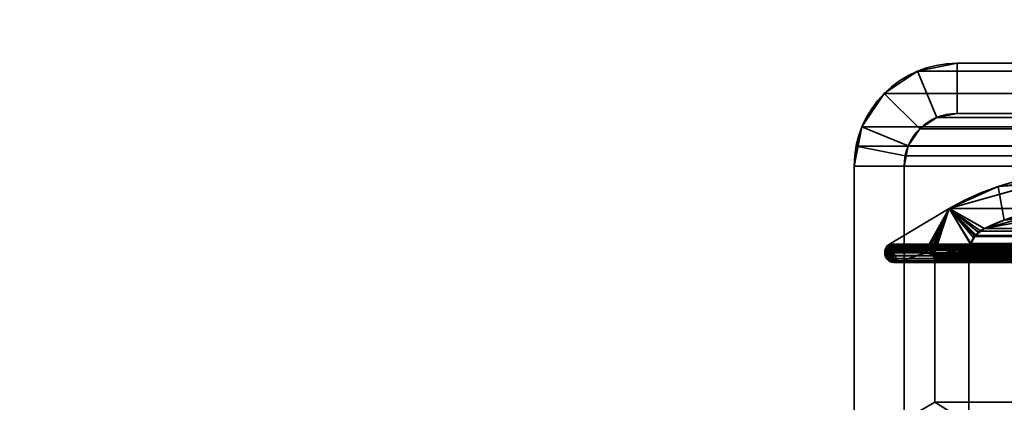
# Model space of a CAD drawing. Header units: millimetres. Extents: x -603 to 3703, y -121 to 193.
# Tile 10 of 256: x -439 to -410, y 7 to 19. Entities that reach past the tile are written whole.
import ezdxf

# ---------------------------------------------------------------- set-up
doc = ezdxf.new("R2010")
doc.units = ezdxf.units.MM
doc.layers.add('151', color=7, linetype='Continuous', true_color=0xffffff)

# ---------------------------------------------------------------- blocks, each defined once
blk = doc.blocks.new('UG_SURFACE_001')
at = {"layer": '151', "color": 252, "linetype": 'Continuous', "lineweight": 35}
for points in [[(603, -18, 2212.25), (603, 174.4, 2212.25), (-603, 174.4, 2212.25), (-603, -18, 2212.25)], [(-453, -18, 2062.25), (-453, 174.4, 2062.25), (453, 174.4, 2062.25), (453, -18, 2062.25)]]:
    blk.add_3dface(points, dxfattribs=at)
blk = doc.blocks.new('UG_SURFACE_009')
at = {"layer": '151', "color": 7, "linetype": 'Continuous', "lineweight": 35}
for points in [[(-411.652, 13.155, -8.75), (-411.652, 13.155, 2020.902), (-409.022, 13.897, 2018.272)], [(-409.022, 13.897, 2018.272), (-410.185, 13.814, -8.75), (-411.652, 13.155, -8.75)], [(-409.022, 13.897, 2018.272), (-411.652, 13.155, 2020.902), (-410.595, 12.557, 2019.845), (-408.262, 12.986, 2017.512)], [(-409.022, 13.897, 2018.272), (-409.033, 13.952, -8.75), (-410.185, 13.814, -8.75)], [(-408.262, 13.091, -8.75), (-410.009, 12.807, -8.75), (-410.185, 13.814, -8.75), (-409.033, 13.952, -8.75)], [(-411.652, 13.155, -8.75), (-410.185, 13.814, -8.75), (-410.009, 12.807, -8.75), (-410.595, 12.557, -8.75)], [(-412.4, 11.817, 2021.65), (-411.652, 13.155, 2020.902), (-413.445, 12.088, 2022.695), (-413.483, 12.051, 2022.733)], [(-413.445, 12.088, 2022.695), (-411.652, 13.155, 2020.902), (-411.652, 13.155, -8.75), (-413.445, 12.088, -8.75)], [(-410.914, 12.27, -8.75), (-411.021, 12.088, -8.75), (-413.445, 12.088, -8.75), (-411.652, 13.155, -8.75)], [(-412.4, 11.817, 2021.65), (-412.344, 11.826, 2021.594), (-411.652, 13.155, 2020.902)], [(-411.652, 13.155, 2020.902), (-412.344, 11.826, 2021.594), (-412.319, 11.821, 2021.569)], [(-412.319, 11.821, 2021.569), (-412.24, 11.804, 2021.49), (-411.652, 13.155, 2020.902)], [(-412.24, 11.804, 2021.49), (-412.223, 11.8, 2021.473), (-411.652, 13.155, 2020.902)], [(-411.652, 13.155, 2020.902), (-412.223, 11.8, 2021.473), (-412.204, 11.79, 2021.454)], [(-411.652, 13.155, 2020.902), (-412.204, 11.79, 2021.454), (-412.174, 11.76, 2021.424)], [(-412.174, 11.76, 2021.424), (-412.126, 11.715, 2021.376), (-411.652, 13.155, 2020.902)], [(-411.018, 12.095, 2020.268), (-411.652, 13.155, 2020.902), (-412.126, 11.715, 2021.376), (-412.123, 11.708, 2021.373)], [(-411.652, 13.155, -8.75), (-410.595, 12.557, -8.75), (-410.763, 12.434, -8.75)], [(-411.652, 13.155, -8.75), (-410.859, 12.365, -8.75), (-410.914, 12.27, -8.75)], [(-410.763, 12.434, -8.75), (-410.859, 12.365, -8.75), (-411.652, 13.155, -8.75)], [(-411.652, 13.155, 2020.902), (-410.605, 12.552, 2019.855), (-410.595, 12.557, 2019.845)], [(-411.652, 13.155, 2020.902), (-410.886, 12.333, 2020.136), (-410.764, 12.427, 2020.015)], [(-410.764, 12.427, 2020.015), (-410.605, 12.552, 2019.855), (-411.652, 13.155, 2020.902)], [(-411.652, 13.155, 2020.902), (-411.018, 12.095, 2020.268), (-410.92, 12.271, 2020.17)], [(-410.92, 12.271, 2020.17), (-410.886, 12.333, 2020.136), (-411.652, 13.155, 2020.902)], [(-408.262, 12.986, 2017.512), (-410.595, 12.557, 2019.845), (-410.009, 12.807, -8.75)], [(-410.009, 12.807, -8.75), (-408.262, 13.091, -8.75), (-408.262, 12.986, 2017.512)], [(-410.595, 12.557, 2019.845), (-410.595, 12.557, -8.75), (-410.009, 12.807, -8.75)], [(-410.764, 12.427, 2020.015), (-410.886, 12.333, 2020.136), (-410.859, 12.365, -8.75)], [(-410.859, 12.365, -8.75), (-410.763, 12.434, -8.75), (-410.764, 12.427, 2020.015)], [(-410.605, 12.552, 2019.855), (-410.764, 12.427, 2020.015), (-410.763, 12.434, -8.75)], [(-410.763, 12.434, -8.75), (-410.595, 12.557, -8.75), (-410.595, 12.557, 2019.845)], [(-410.595, 12.557, 2019.845), (-410.605, 12.552, 2019.855), (-410.763, 12.434, -8.75)], [(-413.445, 12.088, -8.75), (-413.533, 11.675, -8.75), (-413.572, 11.745, -8.75), (-413.58, 11.774, -8.75)], [(-413.58, 11.774, -8.75), (-413.58, 11.83, -8.75), (-413.445, 12.088, -8.75)], [(-413.482, 12.052, -8.75), (-413.445, 12.088, -8.75), (-413.58, 11.83, -8.75)], [(-413.445, 12.088, -8.75), (-413.478, 11.611, -8.75), (-413.511, 11.637, -8.75), (-413.533, 11.675, -8.75)], [(-413.482, 12.052, -8.75), (-413.483, 12.051, 2022.733), (-413.445, 12.088, 2022.695)], [(-413.445, 12.088, 2022.695), (-413.445, 12.088, -8.75), (-413.482, 12.052, -8.75)], [(-413.396, 11.561, -8.75), (-413.425, 11.569, -8.75), (-413.478, 11.611, -8.75), (-413.445, 12.088, -8.75)], [(-413.445, 12.088, -8.75), (-411.021, 12.088, -8.75), (-411.021, 12.086, -8.75)], [(-413.445, 12.088, -8.75), (-413.3, 11.536, -8.75), (-413.307, 11.535, -8.75), (-413.396, 11.561, -8.75)], [(-413.445, 12.088, -8.75), (-412.4, 11.817, -8.75), (-413.197, 11.548, -8.75), (-413.3, 11.536, -8.75)], [(-413.445, 12.088, -8.75), (-412.296, 11.823, -8.75), (-412.318, 11.822, -8.75)], [(-413.445, 12.088, -8.75), (-411.062, 11.866, -8.75), (-412.296, 11.823, -8.75)], [(-412.318, 11.822, -8.75), (-412.4, 11.817, -8.75), (-413.445, 12.088, -8.75)], [(-411.021, 12.086, -8.75), (-411.062, 11.866, -8.75), (-413.445, 12.088, -8.75)], [(-412.123, 11.708, 2021.373), (-412.089, 11.633, 2021.339), (-411.02, 12.086, 2020.27), (-411.018, 12.095, 2020.268)], [(-411.021, 12.086, -8.75), (-411.021, 12.088, -8.75), (-410.92, 12.271, 2020.17)], [(-410.92, 12.271, 2020.17), (-411.018, 12.095, 2020.268), (-411.021, 12.086, -8.75)], [(-411.021, 12.088, -8.75), (-410.914, 12.27, -8.75), (-410.92, 12.271, 2020.17)], [(-411.018, 12.095, 2020.268), (-411.02, 12.086, 2020.27), (-411.021, 12.086, -8.75)], [(-410.886, 12.333, 2020.136), (-410.92, 12.271, 2020.17), (-410.914, 12.27, -8.75)], [(-410.914, 12.27, -8.75), (-410.859, 12.365, -8.75), (-410.886, 12.333, 2020.136)], [(-413.575, 11.911, 2022.825), (-413.576, 11.909, 2022.826), (-413.585, 11.83, 2022.835), (-412.4, 11.817, 2021.65)], [(-413.58, 11.83, -8.75), (-413.585, 11.83, 2022.835), (-413.576, 11.909, 2022.826)], [(-413.572, 11.745, 2022.822), (-413.585, 11.825, 2022.835), (-413.58, 11.83, -8.75)], [(-413.585, 11.825, 2022.835), (-413.585, 11.83, 2022.835), (-413.58, 11.83, -8.75)], [(-413.585, 11.83, 2022.835), (-413.585, 11.825, 2022.835), (-413.572, 11.745, 2022.822), (-413.536, 11.674, 2022.786)], [(-413.585, 11.83, 2022.835), (-413.478, 11.614, 2022.728), (-413.433, 11.573, 2022.682)], [(-413.536, 11.674, 2022.786), (-413.478, 11.614, 2022.728), (-413.585, 11.83, 2022.835)], [(-413.585, 11.83, 2022.835), (-413.299, 11.544, 2022.549), (-413.248, 11.537, 2022.498), (-413.197, 11.548, 2022.447)], [(-413.433, 11.573, 2022.682), (-413.402, 11.558, 2022.652), (-413.397, 11.557, 2022.647), (-413.585, 11.83, 2022.835)], [(-413.397, 11.557, 2022.647), (-413.299, 11.544, 2022.549), (-413.585, 11.83, 2022.835)], [(-413.197, 11.548, 2022.447), (-412.4, 11.817, 2021.65), (-413.585, 11.83, 2022.835)], [(-413.482, 12.052, -8.75), (-413.58, 11.83, -8.75), (-413.572, 11.91, -8.75), (-413.539, 11.988, -8.75)], [(-413.58, 11.892, -8.75), (-413.576, 11.909, 2022.826), (-413.575, 11.911, 2022.825)], [(-413.575, 11.911, 2022.825), (-413.572, 11.91, -8.75), (-413.58, 11.892, -8.75)], [(-413.58, 11.83, -8.75), (-413.58, 11.892, -8.75), (-413.572, 11.91, -8.75)], [(-413.576, 11.909, 2022.826), (-413.58, 11.892, -8.75), (-413.58, 11.83, -8.75)], [(-413.58, 11.83, -8.75), (-413.58, 11.774, -8.75), (-413.572, 11.745, 2022.822)], [(-413.572, 11.91, -8.75), (-413.575, 11.911, 2022.825), (-413.54, 11.988, 2022.79)], [(-412.4, 11.817, 2021.65), (-413.54, 11.988, 2022.79), (-413.575, 11.911, 2022.825)], [(-413.54, 11.988, 2022.79), (-413.539, 11.988, -8.75), (-413.572, 11.91, -8.75)], [(-412.4, 11.817, 2021.65), (-413.483, 12.051, 2022.733), (-413.533, 12.004, 2022.783), (-413.54, 11.988, 2022.79)], [(-413.539, 11.988, -8.75), (-413.54, 11.988, 2022.79), (-413.533, 12.004, 2022.783)], [(-413.539, 11.988, -8.75), (-413.533, 12.003, -8.75), (-413.482, 12.052, -8.75)], [(-413.533, 12.004, 2022.783), (-413.533, 12.003, -8.75), (-413.539, 11.988, -8.75)], [(-413.483, 12.051, 2022.733), (-413.482, 12.052, -8.75), (-413.533, 12.003, -8.75)], [(-413.533, 12.003, -8.75), (-413.533, 12.004, 2022.783), (-413.483, 12.051, 2022.733)], [(-412.4, 11.817, 2021.65), (-413.197, 11.548, 2022.447), (-413.197, 11.548, -8.75), (-412.4, 11.817, -8.75)], [(-412.319, 11.821, 2021.569), (-412.344, 11.826, 2021.594), (-412.4, 11.817, -8.75)], [(-412.344, 11.826, 2021.594), (-412.4, 11.817, 2021.65), (-412.4, 11.817, -8.75)], [(-412.4, 11.817, -8.75), (-412.318, 11.822, -8.75), (-412.319, 11.821, 2021.569)], [(-412.319, 11.821, 2021.569), (-412.318, 11.822, -8.75), (-412.296, 11.823, -8.75)], [(-412.24, 11.804, 2021.49), (-412.319, 11.821, 2021.569), (-412.296, 11.823, -8.75)], [(-412.241, 11.804, -8.75), (-412.296, 11.823, -8.75), (-411.062, 11.866, -8.75)], [(-412.296, 11.823, -8.75), (-412.241, 11.804, -8.75), (-412.24, 11.804, 2021.49)], [(-411.062, 11.866, -8.75), (-412.209, 11.793, -8.75), (-412.241, 11.804, -8.75)], [(-412.204, 11.79, 2021.454), (-412.241, 11.804, -8.75), (-412.209, 11.793, -8.75)], [(-412.204, 11.79, 2021.454), (-412.223, 11.8, 2021.473), (-412.241, 11.804, -8.75)], [(-412.223, 11.8, 2021.473), (-412.24, 11.804, 2021.49), (-412.241, 11.804, -8.75)], [(-412.175, 11.762, -8.75), (-412.209, 11.793, -8.75), (-411.062, 11.866, -8.75)], [(-412.209, 11.793, -8.75), (-412.175, 11.762, -8.75), (-412.174, 11.76, 2021.424)], [(-412.174, 11.76, 2021.424), (-412.204, 11.79, 2021.454), (-412.209, 11.793, -8.75)], [(-411.062, 11.866, -8.75), (-412.133, 11.724, -8.75), (-412.175, 11.762, -8.75)], [(-412.124, 11.707, -8.75), (-412.133, 11.724, -8.75), (-411.062, 11.866, -8.75)], [(-411.062, 11.866, -8.75), (-412.089, 11.633, -8.75), (-412.124, 11.707, -8.75)], [(-411.062, 11.866, 2020.312), (-411.02, 12.086, 2020.27), (-412.089, 11.633, 2021.339)], [(-411.062, 11.866, -8.75), (-411.062, 6.719, -8.75), (-412.089, 7.354, -8.75), (-412.089, 11.633, -8.75)], [(-411.062, 6.719, 2020.312), (-411.062, 11.866, 2020.312), (-412.089, 11.633, 2021.339), (-412.089, 7.354, 2021.339)], [(-411.062, 11.866, -8.75), (-411.021, 12.086, -8.75), (-411.02, 12.086, 2020.27)], [(-411.02, 12.086, 2020.27), (-411.062, 11.866, 2020.312), (-411.062, 11.866, -8.75)], [(-411.062, 6.719, -8.75), (-411.062, 11.866, -8.75), (-411.062, 11.866, 2020.312), (-411.062, 6.719, 2020.312)], [(-413.58, 11.774, -8.75), (-413.572, 11.745, -8.75), (-413.572, 11.745, 2022.822)], [(-413.572, 11.745, -8.75), (-413.533, 11.675, -8.75), (-413.536, 11.674, 2022.786)], [(-413.536, 11.674, 2022.786), (-413.572, 11.745, 2022.822), (-413.572, 11.745, -8.75)], [(-413.529, 11.658, 2022.779), (-413.536, 11.674, 2022.786), (-413.533, 11.675, -8.75)], [(-413.536, 11.674, 2022.786), (-413.529, 11.658, 2022.779), (-413.478, 11.614, 2022.728)], [(-413.533, 11.675, -8.75), (-413.511, 11.637, -8.75), (-413.529, 11.658, 2022.779)], [(-413.478, 11.614, 2022.728), (-413.529, 11.658, 2022.779), (-413.511, 11.637, -8.75)], [(-413.511, 11.637, -8.75), (-413.478, 11.611, -8.75), (-413.478, 11.614, 2022.728)], [(-413.433, 11.573, 2022.682), (-413.478, 11.614, 2022.728), (-413.478, 11.611, -8.75)], [(-413.478, 11.611, -8.75), (-413.425, 11.569, -8.75), (-413.433, 11.573, 2022.682)], [(-413.402, 11.558, 2022.652), (-413.433, 11.573, 2022.682), (-413.425, 11.569, -8.75)], [(-413.425, 11.569, -8.75), (-413.396, 11.561, -8.75), (-413.397, 11.557, 2022.647)], [(-413.397, 11.557, 2022.647), (-413.402, 11.558, 2022.652), (-413.425, 11.569, -8.75)], [(-413.299, 11.544, 2022.549), (-413.397, 11.557, 2022.647), (-413.396, 11.561, -8.75)], [(-413.396, 11.561, -8.75), (-413.307, 11.535, -8.75), (-413.299, 11.544, 2022.549)], [(-413.307, 11.535, -8.75), (-413.3, 11.536, -8.75), (-413.299, 11.544, 2022.549)], [(-413.3, 11.536, -8.75), (-413.197, 11.548, -8.75), (-413.197, 11.548, 2022.447)], [(-413.197, 11.548, 2022.447), (-413.248, 11.537, 2022.498), (-413.3, 11.536, -8.75)], [(-413.248, 11.537, 2022.498), (-413.299, 11.544, 2022.549), (-413.3, 11.536, -8.75)], [(-412.126, 11.715, 2021.376), (-412.175, 11.762, -8.75), (-412.133, 11.724, -8.75)], [(-412.126, 11.715, 2021.376), (-412.174, 11.76, 2021.424), (-412.175, 11.762, -8.75)], [(-412.133, 11.724, -8.75), (-412.124, 11.707, -8.75), (-412.123, 11.708, 2021.373)], [(-412.123, 11.708, 2021.373), (-412.126, 11.715, 2021.376), (-412.133, 11.724, -8.75)], [(-412.089, 11.633, 2021.339), (-412.123, 11.708, 2021.373), (-412.124, 11.707, -8.75)], [(-412.124, 11.707, -8.75), (-412.089, 11.633, -8.75), (-412.089, 11.633, 2021.339)], [(-412.089, 7.354, 2021.339), (-412.089, 11.633, 2021.339), (-412.089, 11.633, -8.75), (-412.089, 7.354, -8.75)]]:
    blk.add_3dface(points, dxfattribs=at)
blk = doc.blocks.new('UG_SURFACE_010')
at = {"layer": '151', "color": 7, "linetype": 'Continuous', "lineweight": 35}
for points in [[(-408.443, 13.138, 2017.693), (-410.595, 12.557, 2019.845), (-411.652, 13.155, 2020.902), (-409.18, 13.852, 2018.43)], [(409.18, 13.852, 2018.43), (-409.18, 13.852, 2018.43), (-411.652, 13.155, 2020.902), (411.652, 13.155, 2020.902)], [(-411.02, 12.091, 2020.27), (-411.062, 11.866, 2020.312), (-413.445, 12.088, 2022.695), (-411.652, 13.155, 2020.902)], [(413.445, 12.088, 2022.695), (411.652, 13.155, 2020.902), (-411.652, 13.155, 2020.902), (-413.445, 12.088, 2022.695)], [(-411.652, 13.155, 2020.902), (-410.595, 12.557, 2019.845), (-410.708, 12.472, 2019.958)], [(-411.652, 13.155, 2020.902), (-410.873, 12.349, 2020.123), (-410.89, 12.318, 2020.14)], [(-410.89, 12.318, 2020.14), (-411.01, 12.108, 2020.26), (-411.652, 13.155, 2020.902)], [(-410.708, 12.472, 2019.958), (-410.873, 12.349, 2020.123), (-411.652, 13.155, 2020.902)], [(-411.01, 12.108, 2020.26), (-411.02, 12.091, 2020.27), (-411.652, 13.155, 2020.902)], [(-410.595, 12.557, 2019.845), (-408.443, 13.138, 2017.693), (408.429, 12.955, 2017.678)], [(408.429, 12.955, 2017.678), (410.595, 12.557, 2019.845), (-410.595, 12.557, 2019.845)], [(410.886, 12.333, 2020.136), (-410.873, 12.349, 2020.123), (-410.708, 12.472, 2019.958)], [(-410.708, 12.472, 2019.958), (-410.595, 12.557, 2019.845), (410.595, 12.557, 2019.845)], [(410.595, 12.557, 2019.845), (410.605, 12.552, 2019.855), (-410.708, 12.472, 2019.958)], [(410.605, 12.552, 2019.855), (410.707, 12.472, 2019.957), (-410.708, 12.472, 2019.958)], [(-410.708, 12.472, 2019.958), (410.707, 12.472, 2019.957), (410.886, 12.333, 2020.136)], [(-413.528, 11.658, 2022.778), (-413.529, 11.658, 2022.779), (-413.568, 11.736, 2022.818), (-413.445, 12.088, 2022.695)], [(-413.498, 12.037, 2022.748), (-413.445, 12.088, 2022.695), (-413.568, 11.736, 2022.818)], [(-413.445, 12.088, 2022.695), (-413.459, 11.596, 2022.709), (-413.528, 11.658, 2022.778)], [(413.445, 12.088, 2022.695), (-413.445, 12.088, 2022.695), (-413.498, 12.037, 2022.748), (413.498, 12.037, 2022.748)], [(-413.433, 11.573, 2022.682), (-413.459, 11.596, 2022.709), (-413.445, 12.088, 2022.695)], [(-413.445, 12.088, 2022.695), (-412.4, 11.817, 2021.65), (-413.197, 11.548, 2022.447)], [(-413.445, 12.088, 2022.695), (-413.379, 11.555, 2022.629), (-413.402, 11.558, 2022.652), (-413.433, 11.573, 2022.682)], [(-413.197, 11.548, 2022.447), (-413.248, 11.537, 2022.498), (-413.29, 11.543, 2022.54), (-413.445, 12.088, 2022.695)], [(-413.29, 11.543, 2022.54), (-413.379, 11.555, 2022.629), (-413.445, 12.088, 2022.695)], [(-413.445, 12.088, 2022.695), (-412.313, 11.816, 2021.563), (-412.386, 11.817, 2021.636)], [(-413.445, 12.088, 2022.695), (-411.062, 11.866, 2020.312), (-412.26, 11.815, 2021.51), (-412.313, 11.816, 2021.563)], [(-412.386, 11.817, 2021.636), (-412.4, 11.817, 2021.65), (-413.445, 12.088, 2022.695)], [(411.018, 12.095, 2020.268), (-411.062, 11.866, 2020.312), (-411.02, 12.091, 2020.27)], [(411.018, 12.095, 2020.268), (411.062, 11.866, 2020.312), (-411.062, 11.866, 2020.312)], [(411.018, 12.095, 2020.268), (-411.02, 12.091, 2020.27), (-411.01, 12.108, 2020.26)], [(411.011, 12.108, 2020.261), (-411.01, 12.108, 2020.26), (-410.89, 12.318, 2020.14)], [(-411.01, 12.108, 2020.26), (411.011, 12.108, 2020.261), (411.018, 12.095, 2020.268)], [(410.886, 12.333, 2020.136), (-410.89, 12.318, 2020.14), (-410.873, 12.349, 2020.123)], [(410.886, 12.333, 2020.136), (410.893, 12.321, 2020.143), (-410.89, 12.318, 2020.14)], [(-410.89, 12.318, 2020.14), (410.893, 12.321, 2020.143), (411.011, 12.108, 2020.261)], [(-413.572, 11.745, 2022.822), (-413.585, 11.825, 2022.835), (-413.584, 11.838, 2022.834), (-413.498, 12.037, 2022.748)], [(413.585, 11.825, 2022.835), (-413.584, 11.838, 2022.834), (-413.585, 11.825, 2022.835)], [(-413.585, 11.825, 2022.835), (-413.572, 11.745, 2022.822), (413.572, 11.745, 2022.822), (413.585, 11.825, 2022.835)], [(-413.498, 12.037, 2022.748), (-413.584, 11.838, 2022.834), (-413.568, 11.926, 2022.818), (-413.551, 11.964, 2022.801)], [(-413.584, 11.838, 2022.834), (-413.576, 11.909, 2022.826), (-413.568, 11.926, 2022.818)], [(-413.576, 11.909, 2022.826), (-413.584, 11.838, 2022.834), (413.584, 11.838, 2022.834)], [(413.585, 11.825, 2022.835), (413.584, 11.838, 2022.834), (-413.584, 11.838, 2022.834)], [(413.576, 11.909, 2022.826), (413.568, 11.926, 2022.818), (-413.568, 11.926, 2022.818), (-413.576, 11.909, 2022.826)], [(-413.576, 11.909, 2022.826), (413.584, 11.838, 2022.834), (413.576, 11.909, 2022.826)], [(-413.498, 12.037, 2022.748), (-413.568, 11.736, 2022.818), (-413.572, 11.745, 2022.822)], [(413.551, 11.964, 2022.801), (-413.551, 11.964, 2022.801), (-413.568, 11.926, 2022.818), (413.568, 11.926, 2022.818)], [(-413.551, 11.964, 2022.801), (-413.533, 12.004, 2022.783), (-413.498, 12.037, 2022.748)], [(-413.533, 12.004, 2022.783), (-413.551, 11.964, 2022.801), (413.551, 11.964, 2022.801)], [(413.533, 12.004, 2022.783), (413.498, 12.037, 2022.748), (-413.498, 12.037, 2022.748), (-413.533, 12.004, 2022.783)], [(-413.533, 12.004, 2022.783), (413.551, 11.964, 2022.801), (413.533, 12.004, 2022.783)], [(412.4, 11.817, 2021.65), (413.197, 11.548, 2022.447), (-413.197, 11.548, 2022.447), (-412.4, 11.817, 2021.65)], [(412.4, 11.817, 2021.65), (-412.4, 11.817, 2021.65), (-412.386, 11.817, 2021.636)], [(412.344, 11.826, 2021.594), (-412.386, 11.817, 2021.636), (-412.313, 11.816, 2021.563)], [(412.344, 11.826, 2021.594), (412.386, 11.819, 2021.636), (-412.386, 11.817, 2021.636)], [(-412.386, 11.817, 2021.636), (412.386, 11.819, 2021.636), (412.4, 11.817, 2021.65)], [(-412.313, 11.816, 2021.563), (412.314, 11.82, 2021.564), (412.344, 11.826, 2021.594)], [(412.314, 11.82, 2021.564), (-412.313, 11.816, 2021.563), (-412.26, 11.815, 2021.51)], [(-412.24, 11.803, 2021.49), (-412.26, 11.815, 2021.51), (-411.062, 11.866, 2020.312)], [(-412.26, 11.815, 2021.51), (412.239, 11.804, 2021.489), (412.314, 11.82, 2021.564)], [(-412.26, 11.815, 2021.51), (-412.24, 11.803, 2021.49), (412.239, 11.804, 2021.489)], [(-411.062, 11.866, 2020.312), (-412.182, 11.77, 2021.432), (-412.24, 11.803, 2021.49)], [(412.223, 11.8, 2021.473), (412.239, 11.804, 2021.489), (-412.24, 11.803, 2021.49)], [(412.204, 11.79, 2021.454), (-412.24, 11.803, 2021.49), (-412.182, 11.77, 2021.432)], [(412.204, 11.79, 2021.454), (412.223, 11.8, 2021.473), (-412.24, 11.803, 2021.49)], [(-411.062, 11.866, 2020.312), (-412.163, 11.759, 2021.413), (-412.182, 11.77, 2021.432)], [(-412.129, 11.711, 2021.379), (-412.163, 11.759, 2021.413), (-411.062, 11.866, 2020.312)], [(-411.062, 11.866, 2020.312), (-412.107, 11.682, 2021.357), (-412.129, 11.711, 2021.379)], [(-411.062, 11.866, 2020.312), (-412.089, 11.633, 2021.339), (-412.107, 11.682, 2021.357)], [(-412.089, 7.354, 2021.339), (-412.089, 11.633, 2021.339), (-411.062, 11.866, 2020.312), (-411.062, 6.719, 2020.312)], [(-411.062, 6.719, 2020.312), (-411.062, 11.866, 2020.312), (411.062, 11.866, 2020.312), (411.062, 6.719, 2020.312)], [(413.572, 11.745, 2022.822), (-413.572, 11.745, 2022.822), (-413.568, 11.736, 2022.818), (413.568, 11.736, 2022.818)], [(413.568, 11.736, 2022.818), (-413.568, 11.736, 2022.818), (-413.529, 11.658, 2022.779)], [(413.529, 11.658, 2022.779), (413.568, 11.736, 2022.818), (-413.529, 11.658, 2022.779)], [(-413.529, 11.658, 2022.779), (-413.528, 11.658, 2022.778), (413.528, 11.658, 2022.778), (413.529, 11.658, 2022.779)], [(413.528, 11.658, 2022.778), (-413.528, 11.658, 2022.778), (-413.459, 11.596, 2022.709), (413.459, 11.596, 2022.709)], [(413.459, 11.596, 2022.709), (-413.459, 11.596, 2022.709), (-413.433, 11.573, 2022.682)], [(413.433, 11.573, 2022.682), (413.459, 11.596, 2022.709), (-413.433, 11.573, 2022.682)], [(413.433, 11.573, 2022.682), (-413.433, 11.573, 2022.682), (-413.402, 11.558, 2022.652)], [(413.402, 11.558, 2022.652), (413.433, 11.573, 2022.682), (-413.402, 11.558, 2022.652)], [(-413.402, 11.558, 2022.652), (-413.379, 11.555, 2022.629), (413.379, 11.555, 2022.629), (413.402, 11.558, 2022.652)], [(413.379, 11.555, 2022.629), (-413.379, 11.555, 2022.629), (-413.29, 11.543, 2022.54), (413.29, 11.543, 2022.54)], [(413.248, 11.537, 2022.498), (-413.29, 11.543, 2022.54), (-413.248, 11.537, 2022.498)], [(413.248, 11.537, 2022.498), (413.29, 11.543, 2022.54), (-413.29, 11.543, 2022.54)], [(-413.248, 11.537, 2022.498), (413.197, 11.548, 2022.447), (413.248, 11.537, 2022.498)], [(-413.248, 11.537, 2022.498), (-413.197, 11.548, 2022.447), (413.197, 11.548, 2022.447)], [(-412.182, 11.77, 2021.432), (412.183, 11.77, 2021.433), (412.204, 11.79, 2021.454)], [(412.183, 11.77, 2021.433), (-412.182, 11.77, 2021.432), (-412.163, 11.759, 2021.413)], [(-412.163, 11.759, 2021.413), (412.126, 11.715, 2021.376), (412.183, 11.77, 2021.433)], [(-412.163, 11.759, 2021.413), (-412.129, 11.711, 2021.379), (412.126, 11.715, 2021.376)], [(412.126, 11.715, 2021.376), (-412.129, 11.711, 2021.379), (-412.107, 11.682, 2021.357)], [(412.126, 11.715, 2021.376), (412.126, 11.715, 2021.376), (-412.129, 11.711, 2021.379)], [(-412.107, 11.682, 2021.357), (412.089, 11.633, 2021.339), (412.126, 11.715, 2021.376)], [(-412.107, 11.682, 2021.357), (-412.089, 11.633, 2021.339), (412.089, 11.633, 2021.339)], [(412.089, 7.354, 2021.339), (412.089, 11.633, 2021.339), (-412.089, 11.633, 2021.339), (-412.089, 7.354, 2021.339)]]:
    blk.add_3dface(points, dxfattribs=at)
blk = doc.blocks.new('UG_SURFACE_033')
at = {"layer": '151', "color": 252, "linetype": 'Continuous', "lineweight": 35}
for points in [[(-411.42, 17.5, 2020.67), (-411.42, 17.5, -8.75), (-412.599, 17.266, -8.75), (-412.599, 17.266, 2021.849)], [(-411.42, 17.5, 2020.67), (-412.599, 17.266, 2021.849), (-412.025, 15.88, 2021.275), (-411.42, 16, 2020.67)], [(-411.42, 16, -8.75), (-412.025, 15.88, -8.75), (-412.599, 17.266, -8.75), (-411.42, 17.5, -8.75)], [(-411.42, 17.5, 2020.67), (-403.11, 17.5, 2012.36), (-403.11, 17.5, -8.75), (-411.42, 17.5, -8.75)], [(-411.42, 16, 2020.67), (-403.11, 16, 2012.36), (-403.11, 17.5, 2012.36), (-411.42, 17.5, 2020.67)], [(-411.42, 17.5, -8.75), (-403.11, 17.5, -8.75), (-403.11, 16, -8.75), (-411.42, 16, -8.75)], [(-412.599, 17.266, 2021.849), (-412.599, 17.266, -8.75), (-413.598, 16.598, -8.75), (-413.598, 16.598, 2022.848)], [(-412.599, 17.266, 2021.849), (-413.598, 16.598, 2022.848), (-412.537, 15.537, 2021.787), (-412.025, 15.88, 2021.275)], [(-413.598, 16.598, -8.75), (-412.599, 17.266, -8.75), (-412.025, 15.88, -8.75), (-412.537, 15.537, -8.75)], [(-413.598, 16.598, 2022.848), (-413.598, 16.598, -8.75), (-414.266, 15.599, -8.75), (-414.266, 15.599, 2023.515)], [(-412.88, 15.025, 2022.13), (-412.537, 15.537, 2021.787), (-413.598, 16.598, 2022.848), (-414.266, 15.599, 2023.515)], [(-412.537, 15.537, -8.75), (-412.88, 15.025, -8.75), (-414.266, 15.599, -8.75), (-413.598, 16.598, -8.75)], [(-412.025, 15.88, 2021.275), (-412.025, 15.88, -8.75), (-411.42, 16, -8.75), (-411.42, 16, 2020.67)], [(-411.42, 16, 2020.67), (-411.42, 16, -8.75), (-403.11, 16, -8.75), (-403.11, 16, 2012.36)], [(-412.537, 15.537, 2021.787), (-412.537, 15.537, -8.75), (-412.025, 15.88, -8.75), (-412.025, 15.88, 2021.275)], [(-414.5, 14.42, -8.75), (-414.441, 15.021, 2023.691), (-414.266, 15.599, 2023.515)], [(-414.266, 15.599, 2023.515), (-414.266, 15.599, -8.75), (-414.5, 14.42, -8.75)], [(-414.5, 14.42, -8.75), (-414.266, 15.599, -8.75), (-412.88, 15.025, -8.75), (-413, 14.42, -8.75)], [(-412.97, 14.728, 2022.22), (-412.88, 15.025, 2022.13), (-414.266, 15.599, 2023.515), (-414.441, 15.021, 2023.691)], [(-412.88, 15.025, 2022.13), (-412.88, 15.025, -8.75), (-412.537, 15.537, -8.75), (-412.537, 15.537, 2021.787)], [(-414.5, 14.42, -8.75), (-414.5, 14.42, 2023.75), (-414.441, 15.021, 2023.691)], [(-413, 14.42, 2022.25), (-412.97, 14.728, 2022.22), (-414.441, 15.021, 2023.691), (-414.5, 14.42, 2023.75)], [(-413, 14.42, -8.75), (-412.88, 15.025, -8.75), (-412.88, 15.025, 2022.13)], [(-412.88, 15.025, 2022.13), (-412.97, 14.728, 2022.22), (-413, 14.42, -8.75)], [(-412.97, 14.728, 2022.22), (-413, 14.42, 2022.25), (-413, 14.42, -8.75)], [(-414.5, -29.92, 2023.75), (-414.5, 14.42, 2023.75), (-414.5, 14.42, -8.75), (-414.5, -29.92, -8.75)], [(-413, -29.92, 2022.25), (-413, 14.42, 2022.25), (-414.5, 14.42, 2023.75), (-414.5, -29.92, 2023.75)], [(-414.5, -29.92, -8.75), (-414.5, 14.42, -8.75), (-413, 14.42, -8.75), (-413, -29.92, -8.75)], [(-413, -29.92, 2022.25), (-413, -29.92, -8.75), (-413, 14.42, -8.75), (-413, 14.42, 2022.25)]]:
    blk.add_3dface(points, dxfattribs=at)
blk = doc.blocks.new('UG_SURFACE_034')
at = {"layer": '151', "color": 252, "linetype": 'Continuous', "lineweight": 35}
for points in [[(-411.42, 17.5, 2020.67), (-411.42, 17.5, -8.75), (-412.599, 17.266, -8.75), (-412.599, 17.266, 2021.849)], [(-411.42, 17.5, 2020.67), (-412.599, 17.266, 2021.849), (-412.025, 15.88, 2021.275), (-411.42, 16, 2020.67)], [(-411.42, 16, -8.75), (-412.025, 15.88, -8.75), (-412.599, 17.266, -8.75), (-411.42, 17.5, -8.75)], [(-411.42, 17.5, 2020.67), (-403.11, 17.5, 2012.36), (-403.11, 17.5, -8.75), (-411.42, 17.5, -8.75)], [(-411.42, 16, 2020.67), (-403.11, 16, 2012.36), (-403.11, 17.5, 2012.36), (-411.42, 17.5, 2020.67)], [(-411.42, 17.5, -8.75), (-403.11, 17.5, -8.75), (-403.11, 16, -8.75), (-411.42, 16, -8.75)], [(-412.599, 17.266, 2021.849), (-412.599, 17.266, -8.75), (-413.598, 16.598, -8.75), (-413.598, 16.598, 2022.848)], [(-412.599, 17.266, 2021.849), (-413.598, 16.598, 2022.848), (-412.537, 15.537, 2021.787), (-412.025, 15.88, 2021.275)], [(-413.598, 16.598, -8.75), (-412.599, 17.266, -8.75), (-412.025, 15.88, -8.75), (-412.537, 15.537, -8.75)], [(-413.598, 16.598, 2022.848), (-413.598, 16.598, -8.75), (-414.266, 15.599, -8.75), (-414.266, 15.599, 2023.515)], [(-412.88, 15.025, 2022.13), (-412.537, 15.537, 2021.787), (-413.598, 16.598, 2022.848), (-414.266, 15.599, 2023.515)], [(-412.537, 15.537, -8.75), (-412.88, 15.025, -8.75), (-414.266, 15.599, -8.75), (-413.598, 16.598, -8.75)], [(-412.025, 15.88, 2021.275), (-412.025, 15.88, -8.75), (-411.42, 16, -8.75), (-411.42, 16, 2020.67)], [(-411.42, 16, 2020.67), (-411.42, 16, -8.75), (-403.11, 16, -8.75), (-403.11, 16, 2012.36)], [(-412.537, 15.537, 2021.787), (-412.537, 15.537, -8.75), (-412.025, 15.88, -8.75), (-412.025, 15.88, 2021.275)], [(-414.5, 14.42, -8.75), (-414.441, 15.021, 2023.691), (-414.266, 15.599, 2023.515)], [(-414.266, 15.599, 2023.515), (-414.266, 15.599, -8.75), (-414.5, 14.42, -8.75)], [(-414.5, 14.42, -8.75), (-414.266, 15.599, -8.75), (-412.88, 15.025, -8.75), (-413, 14.42, -8.75)], [(-412.97, 14.728, 2022.22), (-412.88, 15.025, 2022.13), (-414.266, 15.599, 2023.515), (-414.441, 15.021, 2023.691)], [(-412.88, 15.025, 2022.13), (-412.88, 15.025, -8.75), (-412.537, 15.537, -8.75), (-412.537, 15.537, 2021.787)], [(-414.5, 14.42, -8.75), (-414.5, 14.42, 2023.75), (-414.441, 15.021, 2023.691)], [(-413, 14.42, 2022.25), (-412.97, 14.728, 2022.22), (-414.441, 15.021, 2023.691), (-414.5, 14.42, 2023.75)], [(-413, 14.42, -8.75), (-412.88, 15.025, -8.75), (-412.88, 15.025, 2022.13)], [(-412.88, 15.025, 2022.13), (-412.97, 14.728, 2022.22), (-413, 14.42, -8.75)], [(-412.97, 14.728, 2022.22), (-413, 14.42, 2022.25), (-413, 14.42, -8.75)], [(-414.5, -29.92, 2023.75), (-414.5, 14.42, 2023.75), (-414.5, 14.42, -8.75), (-414.5, -29.92, -8.75)], [(-413, -29.92, 2022.25), (-413, 14.42, 2022.25), (-414.5, 14.42, 2023.75), (-414.5, -29.92, 2023.75)], [(-414.5, -29.92, -8.75), (-414.5, 14.42, -8.75), (-413, 14.42, -8.75), (-413, -29.92, -8.75)], [(-413, -29.92, 2022.25), (-413, -29.92, -8.75), (-413, 14.42, -8.75), (-413, 14.42, 2022.25)]]:
    blk.add_3dface(points, dxfattribs=at)
blk = doc.blocks.new('UG_SURFACE_035')
at = {"layer": '151', "color": 252, "linetype": 'Continuous', "lineweight": 35}
for points in [[(411.42, 17.5, 2020.67), (-411.42, 17.5, 2020.67), (-412.599, 17.266, 2021.849), (412.599, 17.266, 2021.849)], [(-411.42, 16, 2020.67), (-412.025, 15.88, 2021.275), (-412.599, 17.266, 2021.849), (-411.42, 17.5, 2020.67)], [(-411.42, 17.5, 2020.67), (411.42, 17.5, 2020.67), (403.11, 17.5, 2012.36), (-403.11, 17.5, 2012.36)], [(-411.42, 17.5, 2020.67), (-403.11, 17.5, 2012.36), (-403.11, 16, 2012.36), (-411.42, 16, 2020.67)], [(412.599, 17.266, 2021.849), (-412.599, 17.266, 2021.849), (-413.598, 16.598, 2022.848), (413.598, 16.598, 2022.848)], [(-412.025, 15.88, 2021.275), (-412.537, 15.537, 2021.787), (-413.598, 16.598, 2022.848), (-412.599, 17.266, 2021.849)], [(413.598, 16.598, 2022.848), (-413.598, 16.598, 2022.848), (-414.266, 15.599, 2023.515), (414.266, 15.599, 2023.515)], [(-414.266, 15.599, 2023.515), (-413.598, 16.598, 2022.848), (-412.537, 15.537, 2021.787), (-412.88, 15.025, 2022.13)], [(412.025, 15.88, 2021.275), (-412.025, 15.88, 2021.275), (-411.42, 16, 2020.67), (411.42, 16, 2020.67)], [(-411.42, 16, 2020.67), (-403.11, 16, 2012.36), (403.11, 16, 2012.36), (411.42, 16, 2020.67)], [(412.537, 15.537, 2021.787), (-412.537, 15.537, 2021.787), (-412.025, 15.88, 2021.275), (412.025, 15.88, 2021.275)], [(414.441, 15.021, 2023.691), (414.266, 15.599, 2023.515), (-414.266, 15.599, 2023.515), (-414.441, 15.021, 2023.691)], [(-414.441, 15.021, 2023.691), (-414.266, 15.599, 2023.515), (-412.88, 15.025, 2022.13), (-412.97, 14.728, 2022.22)], [(412.88, 15.025, 2022.13), (-412.88, 15.025, 2022.13), (-412.537, 15.537, 2021.787), (412.537, 15.537, 2021.787)], [(-414.441, 15.021, 2023.691), (-414.5, 14.42, 2023.75), (414.5, 14.42, 2023.75)], [(-414.5, 14.42, 2023.75), (-414.441, 15.021, 2023.691), (-412.97, 14.728, 2022.22), (-413, 14.42, 2022.25)], [(-414.441, 15.021, 2023.691), (414.5, 14.42, 2023.75), (414.441, 15.021, 2023.691)], [(-412.97, 14.728, 2022.22), (-412.88, 15.025, 2022.13), (412.88, 15.025, 2022.13), (412.97, 14.728, 2022.22)], [(413, 14.42, 2022.25), (-413, 14.42, 2022.25), (-412.97, 14.728, 2022.22)], [(412.97, 14.728, 2022.22), (413, 14.42, 2022.25), (-412.97, 14.728, 2022.22)], [(-414.5, -29.92, 2023.75), (414.5, -29.92, 2023.75), (414.5, 14.42, 2023.75), (-414.5, 14.42, 2023.75)], [(-414.5, -29.92, 2023.75), (-414.5, 14.42, 2023.75), (-413, 14.42, 2022.25), (-413, -29.92, 2022.25)], [(-413, -29.92, 2022.25), (-413, 14.42, 2022.25), (413, 14.42, 2022.25), (413, -29.92, 2022.25)]]:
    blk.add_3dface(points, dxfattribs=at)

msp = doc.modelspace()

# ---------------------------------------------------------------- linework, layer by layer
at = {"layer": '151', "color": 252, "linetype": 'Continuous', "lineweight": 35}
for p, q in [((-403.11, 17.5, -8.75), (-411.42, 17.5, -8.75)), ((-411.42, 17.5, 2020.67), (-403.11, 17.5, 2012.36)), ((-411.42, 17.5, 2020.67), (-411.42, 17.5, -8.75)), ((-411.42, 17.5, 2020.67), (-403.11, 17.5, 2012.36)), ((-403.11, 17.5, -8.75), (-411.42, 17.5, -8.75)), ((-411.42, 17.5, 2020.67), (-411.42, 17.5, -8.75)), ((411.42, 17.5, 2020.67), (-411.42, 17.5, 2020.67)), ((-411.42, 17.5, 2020.67), (-403.11, 17.5, 2012.36)), ((-403.11, 17.5, -8.75), (-411.42, 17.5, -8.75)), ((-411.42, 16, 2020.67), (-411.42, 16, -8.75)), ((-411.42, 16, 2020.67), (-403.11, 16, 2012.36)), ((-411.42, 16, 2020.67), (-403.11, 16, 2012.36)), ((411.42, 16, 2020.67), (-411.42, 16, 2020.67)), ((-403.11, 16, -8.75), (-411.42, 16, -8.75)), ((-403.11, 16, -8.75), (-411.42, 16, -8.75)), ((-411.42, 16, 2020.67), (-411.42, 16, -8.75)), ((-411.42, 16, 2020.67), (-403.11, 16, 2012.36)), ((-414.5, 14.42, -8.75), (-414.5, -29.92, -8.75)), ((414.5, 14.42, 2023.75), (-414.5, 14.42, 2023.75)), ((-414.5, 14.42, 2023.75), (-414.5, 14.42, -8.75)), ((-414.5, -29.92, 2023.75), (-414.5, 14.42, 2023.75)), ((-414.5, 14.42, 2023.75), (-414.5, 14.42, -8.75)), ((-414.5, 14.42, -8.75), (-414.5, -29.92, -8.75)), ((-414.5, -29.92, 2023.75), (-414.5, 14.42, 2023.75)), ((-414.5, -29.92, 2023.75), (-414.5, 14.42, 2023.75)), ((413, 14.42, 2022.25), (-413, 14.42, 2022.25)), ((-413, -29.92, 2022.25), (-413, 14.42, 2022.25)), ((-413, 14.42, 2022.25), (-413, 14.42, -8.75)), ((-413, 14.42, -8.75), (-413, -29.92, -8.75)), ((-413, 14.42, 2022.25), (-413, 14.42, -8.75)), ((-413, 14.42, -8.75), (-413, -29.92, -8.75)), ((-413, -29.92, 2022.25), (-413, 14.42, 2022.25)), ((-413, -29.92, 2022.25), (-413, 14.42, 2022.25))]:
    msp.add_line(p, q, dxfattribs=at)
at = {"layer": '151', "color": 7, "linetype": 'Continuous', "lineweight": 35}
for p, q in [((-413.445, 12.088, 2022.695), (-411.652, 13.155, 2020.902)), ((-413.445, 12.088, -8.75), (-411.652, 13.155, -8.75)), ((-413.445, 12.088, 2022.695), (-411.652, 13.155, 2020.902)), ((-413.445, 12.088, 2022.695), (-411.652, 13.155, 2020.902)), ((411.652, 13.155, 2020.902), (-411.652, 13.155, 2020.902)), ((-411.652, 13.155, 2020.902), (-411.652, 13.155, -8.75)), ((-410.595, 12.557, 2019.845), (410.595, 12.557, 2019.845)), ((-410.595, 12.557, -8.75), (-410.595, 12.557, 2019.845)), ((413.445, 12.088, 2022.695), (-413.445, 12.088, 2022.695)), ((-413.445, 12.088, 2022.695), (-413.445, 12.088, -8.75)), ((-412.4, 11.817, 2021.65), (-413.197, 11.548, 2022.447)), ((-412.4, 11.817, -8.75), (-413.197, 11.548, -8.75)), ((-412.4, 11.817, 2021.65), (-413.197, 11.548, 2022.447)), ((-412.4, 11.817, 2021.65), (-412.4, 11.817, -8.75)), ((412.4, 11.817, 2021.65), (-412.4, 11.817, 2021.65)), ((-411.062, 11.866, 2020.312), (-411.062, 6.719, 2020.312)), ((-411.062, 6.719, -8.75), (-411.062, 11.866, -8.75)), ((-411.062, 11.866, 2020.312), (411.062, 11.866, 2020.312)), ((-411.062, 11.866, -8.75), (-411.062, 11.866, 2020.312)), ((-411.062, 11.866, 2020.312), (-411.062, 6.719, 2020.312)), ((-413.572, 11.745, 2022.822), (-413.572, 11.745, -8.75)), ((413.572, 11.745, 2022.822), (-413.572, 11.745, 2022.822)), ((413.197, 11.548, 2022.447), (-413.197, 11.548, 2022.447)), ((-413.197, 11.548, 2022.447), (-413.197, 11.548, -8.75)), ((-412.089, 7.354, 2021.339), (-412.089, 11.633, 2021.339)), ((-412.089, 7.354, 2021.339), (-412.089, 11.633, 2021.339)), ((-412.089, 11.633, 2021.339), (-412.089, 11.633, -8.75)), ((-412.089, 7.354, -8.75), (-412.089, 11.633, -8.75)), ((412.089, 11.633, 2021.339), (-412.089, 11.633, 2021.339)), ((-413.435, 6.577, -8.75), (-412.089, 7.354, -8.75)), ((-413.435, 6.577, 2022.685), (-412.089, 7.354, 2021.339)), ((-413.435, 6.577, 2022.685), (-412.089, 7.354, 2021.339)), ((-412.089, 7.354, 2021.339), (-412.089, 7.354, -8.75)), ((412.089, 7.354, 2021.339), (-412.089, 7.354, 2021.339))]:
    msp.add_line(p, q, dxfattribs=at)
at = {"layer": '151', "color": 252, "linetype": 'Continuous', "lineweight": 35}
for radius in [3.08, 3.08, 1.58, 1.58]:
    msp.add_arc((-411.42, 14.42, -8.75), radius, 90, 180, dxfattribs=at)
at = {"layer": '151', "color": 252, "linetype": 'Continuous', "lineweight": 35, "extrusion": (-0.707107, -6.12323e-17, -0.707107)}
for major_axis in [(-3.08, 0, 3.08), (-3.08, 0, 3.08), (-3.08, 0, 3.08), (-1.58, 0, 1.58), (-1.58, 0, 1.58), (-1.58, 0, 1.58)]:
    msp.add_ellipse((-411.42, 14.42, 2020.67), major_axis=major_axis, ratio=0.707107, start_param=0, end_param=1.570796, dxfattribs=at)
at = {"layer": '151', "color": 7, "linetype": 'Continuous', "lineweight": 35}
for points in [[(-403.663, 13.267, -8.75), (-406.167, 14.607, -8.75), (-409.185, 14.565, -8.75), (-411.652, 13.155, -8.75)], [(-403.663, 13.267, 2012.913), (-406.167, 14.607, 2015.417), (-409.185, 14.565, 2018.435), (-411.652, 13.155, 2020.902)], [(-403.663, 13.267, 2012.913), (-406.167, 14.607, 2015.417), (-409.185, 14.565, 2018.435), (-411.652, 13.155, 2020.902)], [(-410.595, 12.557, 2019.845), (-408.647, 13.494, 2017.897), (-406.377, 13.489, 2015.627), (-404.432, 12.543, 2013.682)], [(-404.432, 12.543, 2013.682), (-406.377, 13.489, 2015.627), (-408.647, 13.494, 2017.897), (-410.595, 12.557, 2019.845)], [(-404.432, 12.543, -8.75), (-406.377, 13.489, -8.75), (-408.647, 13.494, -8.75), (-410.595, 12.557, -8.75)], [(-411.062, 11.866, 2020.312), (-411.05, 12.166, 2020.3), (-410.869, 12.434, 2020.119), (-410.595, 12.557, 2019.845)], [(-410.595, 12.557, -8.75), (-410.869, 12.434, -8.75), (-411.05, 12.166, -8.75), (-411.062, 11.866, -8.75)], [(-410.595, 12.557, 2019.845), (-410.869, 12.434, 2020.119), (-411.05, 12.166, 2020.3), (-411.062, 11.866, 2020.312)], [(-413.445, 12.088, 2022.695), (-413.56, 12.016, 2022.81), (-413.612, 11.874, 2022.862), (-413.572, 11.745, 2022.822)], [(-413.445, 12.088, 2022.695), (-413.56, 12.016, 2022.81), (-413.612, 11.874, 2022.862), (-413.572, 11.745, 2022.822)], [(-413.445, 12.088, -8.75), (-413.56, 12.016, -8.75), (-413.612, 11.874, -8.75), (-413.572, 11.745, -8.75)], [(-412.4, 11.817, 2021.65), (-412.266, 11.854, 2021.516), (-412.128, 11.776, 2021.378), (-412.089, 11.633, 2021.339)], [(-412.089, 11.633, 2021.339), (-412.128, 11.776, 2021.378), (-412.266, 11.854, 2021.516), (-412.4, 11.817, 2021.65)], [(-412.4, 11.817, -8.75), (-412.266, 11.854, -8.75), (-412.128, 11.776, -8.75), (-412.089, 11.633, -8.75)], [(-413.572, 11.745, 2022.822), (-413.522, 11.587, 2022.772), (-413.355, 11.499, 2022.605), (-413.197, 11.548, 2022.447)], [(-413.572, 11.745, -8.75), (-413.522, 11.587, -8.75), (-413.355, 11.499, -8.75), (-413.197, 11.548, -8.75)], [(-413.572, 11.745, 2022.822), (-413.522, 11.587, 2022.772), (-413.355, 11.499, 2022.605), (-413.197, 11.548, 2022.447)], [(-413.572, 11.745, 2022.822), (-413.522, 11.587, 2022.772), (-413.355, 11.499, 2022.605), (-413.197, 11.548, 2022.447)]]:
    msp.add_open_spline(points, degree=3, dxfattribs=at)

# ---------------------------------------------------------------- block references
at = {"layer": '151', "color": 252, "linetype": 'Continuous', "lineweight": 35}
for name in ['UG_SURFACE_001', 'UG_SURFACE_033', 'UG_SURFACE_034', 'UG_SURFACE_035']:
    msp.add_blockref(name, (0, 0), dxfattribs=at)
at = {"layer": '151', "color": 7, "linetype": 'Continuous', "lineweight": 35}
for name in ['UG_SURFACE_009', 'UG_SURFACE_010']:
    msp.add_blockref(name, (0, 0), dxfattribs=at)

doc.saveas('drawing.dxf')
